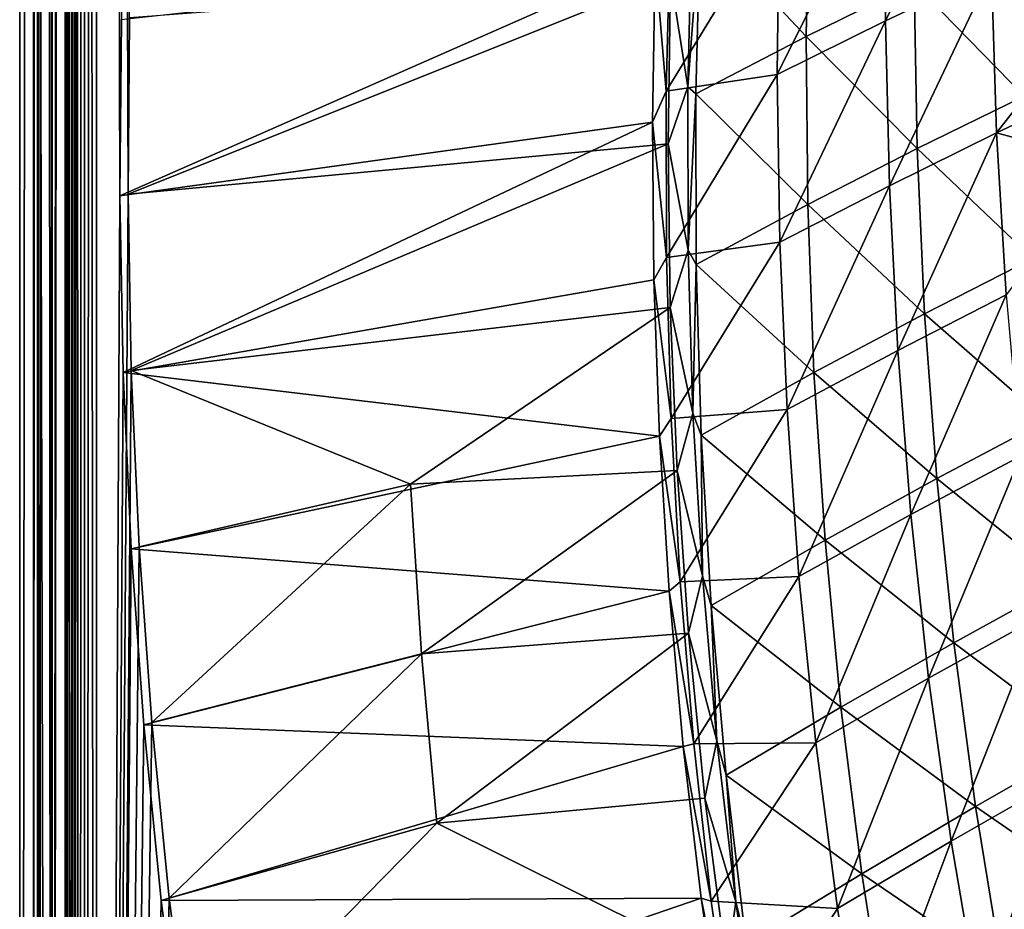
# Model space of a CAD drawing. Header units: metres. Extents: x 0 to 1400, y -1400 to 0.
# Tile 30 of 256: x 0 to 93, y -938 to -854. Entities that reach past the tile are written whole.
import ezdxf

# ---------------------------------------------------------------- set-up
doc = ezdxf.new("R2010")
doc.units = ezdxf.units.M

msp = doc.modelspace()

# ---------------------------------------------------------------- linework, layer by layer
at = {"layer": 'None'}
for points in [[(1.294015, -11.242748, -5.865956), (0, -9.948733, -80), (0, -1291.388062, -80)], [(2.999543, -9.948733, -80.052361), (2.999513, -1291.388062, -80.052353), (0, -9.948733, -80)], [(2.999513, -1291.388062, -80.052353), (0, -1291.388062, -80), (0, -9.948733, -80)], [(2.999513, -1291.388062, -80.052353), (2.999543, -9.948733, -80.052361), (4.293558, -11.242748, -5.918313)], [(1.294015, -1290.58252, -5.865956), (1.294015, -11.242748, -5.865956), (0, -1291.388062, -80)], [(1.294015, -11.242748, -5.865956), (1.294015, -1290.58252, -5.865956), (1.453122, -11.242748, -4.597182)], [(1.294015, -1290.58252, -5.865956), (1.777908, -1290.58252, -3.61353), (1.453122, -11.242748, -4.597182)], [(1.777908, -1290.58252, -3.61353), (1.77788, -11.242748, -3.613594), (1.453122, -11.242748, -4.597182)], [(2.336057, -11.242748, -2.598887), (1.77788, -11.242748, -3.613594), (1.777908, -1290.58252, -3.61353)], [(3.078628, -1290.58252, -1.712029), (2.336057, -11.242748, -2.598887), (1.777908, -1290.58252, -3.61353)], [(3.078628, -1290.58252, -1.712029), (3.078723, -11.242748, -1.711936), (2.336057, -11.242748, -2.598887)], [(4.293558, -1290.58252, -5.918313), (2.999513, -1291.388062, -80.052353), (4.293558, -11.242748, -5.918313)], [(5.002484, -1290.58252, -0.444609), (3.9785, -11.242748, -0.984864), (3.078628, -1290.58252, -1.712029)], [(3.9785, -11.242748, -0.984864), (3.078723, -11.242748, -1.711936), (3.078628, -1290.58252, -1.712029)], [(5.002794, -11.242748, -0.444482), (3.9785, -11.242748, -0.984864), (5.002484, -1290.58252, -0.444609)], [(4.293558, -1290.58252, -5.918313), (4.293558, -11.242748, -5.918313), (4.359362, -1290.58252, -5.346294)], [(4.293558, -11.242748, -5.918313), (4.534307, -11.242748, -4.797701), (4.359362, -1290.58252, -5.346294)], [(4.534307, -11.242748, -4.797701), (4.534304, -1290.58252, -4.79771), (4.359362, -1290.58252, -5.346294)], [(4.811808, -1290.58252, -4.293189), (4.534304, -1290.58252, -4.79771), (4.534307, -11.242748, -4.797701)], [(5.181449, -11.242748, -3.851689), (4.811808, -1290.58252, -4.293189), (4.534307, -11.242748, -4.797701)], [(5.181445, -1290.58252, -3.851693), (4.811808, -1290.58252, -4.293189), (5.181449, -11.242748, -3.851689)], [(5.991898, -11.242748, -0.13694), (5.002484, -1290.58252, -0.444609), (7.262993, -1290.58252)], [(5.991898, -11.242748, -0.13694), (5.002794, -11.242748, -0.444482), (5.002484, -1290.58252, -0.444609)], [(5.629323, -1290.58252, -3.489816), (5.181445, -1290.58252, -3.851693), (5.181449, -11.242748, -3.851689)], [(5.629323, -1290.58252, -3.489816), (5.181449, -11.242748, -3.851689), (6.138612, -11.242748, -3.221156)], [(6.138608, -1290.58252, -3.221157), (5.629323, -1290.58252, -3.489816), (6.138612, -11.242748, -3.221156)], [(7.263255, -11.242748), (5.991898, -11.242748, -0.13694), (7.262993, -1290.58252)], [(7.263255, -1290.58252, -3), (6.138608, -1290.58252, -3.221157), (7.263255, -11.242748, -3)], [(6.138608, -1290.58252, -3.221157), (6.138612, -11.242748, -3.221156), (7.263255, -11.242748, -3)], [(7.262993, -1290.58252), (10.26183, -870.310974), (7.263255, -11.242748)], [(10.26183, -870.310974), (10.405209, -853.625793), (7.263255, -11.242748)], [(9.628185, -853.758728, -3), (9.488518, -870.462952, -3), (7.263255, -11.242748, -3)], [(7.263255, -11.242748, -3), (9.488518, -870.462952, -3), (7.263255, -1290.58252, -3)], [(91.938126, -849.155884, -114.932251), (81.922829, -853.892395, -87.460335), (91.855171, -833.790649, -114.965607)], [(91.855171, -833.790649, -114.965607), (81.922829, -853.892395, -87.460335), (81.980247, -838.26416, -87.484108)], [(81.980247, -838.26416, -87.484108), (71.682571, -858.975769, -60.082912), (71.87191, -843.088501, -60.095062)], [(81.922829, -853.892395, -87.460335), (71.682571, -858.975769, -60.082912), (81.980247, -838.26416, -87.484108)], [(64.391884, -844.649109, -31.785652), (74.420204, -855.387146, -59.018074), (74.708633, -839.482422, -59.054874)], [(74.708633, -839.482422, -59.054874), (74.420204, -855.387146, -59.018074), (84.640869, -850.341919, -86.417603)], [(71.87191, -843.088501, -60.095062), (71.682571, -858.975769, -60.082912), (61.183929, -860.560181, -32.844124)], [(61.183929, -860.560181, -32.844124), (61.551311, -845.485901, -32.844215), (71.87191, -843.088501, -60.095062)], [(63.20845, -860.144165, -30.780207), (63.599377, -844.524231, -30.787363), (61.578701, -849.742126, -29.718563)], [(63.599377, -844.524231, -30.787363), (63.20845, -860.144165, -30.780207), (64.391884, -844.649109, -31.785652)], [(64.391884, -844.649109, -31.785652), (63.20845, -860.144165, -30.780207), (63.978935, -860.80957, -31.761114)], [(64.391884, -844.649109, -31.785652), (63.978935, -860.80957, -31.761114), (74.420204, -855.387146, -59.018074)], [(61.183929, -860.560181, -32.844124), (60.132584, -848.135803, -32.303001), (61.551311, -845.485901, -32.844215)], [(84.640869, -850.341919, -86.417603), (95.040352, -861.019897, -113.853088), (94.63414, -845.644165, -113.910347)], [(9.628185, -853.758728, -3), (60.132584, -848.135803, -32.303001), (9.488518, -870.462952, -3)], [(60.132584, -848.135803, -32.303001), (59.866234, -863.488464, -32.309959), (9.488518, -870.462952, -3)], [(59.866234, -863.488464, -32.309959), (60.132584, -848.135803, -32.303001), (61.183929, -860.560181, -32.844124)], [(82.288078, -869.503113, -87.437157), (81.922829, -853.892395, -87.460335), (91.938126, -849.155884, -114.932251)], [(82.288078, -869.503113, -87.437157), (91.938126, -849.155884, -114.932251), (92.435577, -864.502747, -114.899696)], [(92.435577, -864.502747, -114.899696), (91.938126, -849.155884, -114.932251), (102.00676, -852.270203, -142.475876)], [(61.354435, -865.531128, -29.725729), (61.578701, -849.742126, -29.718563), (10.26183, -870.310974)], [(10.26183, -870.310974), (61.578701, -849.742126, -29.718563), (10.405209, -853.625793)], [(61.354435, -865.531128, -29.725729), (63.20845, -860.144165, -30.780207), (61.578701, -849.742126, -29.718563)], [(74.420204, -855.387146, -59.018074), (84.912956, -865.983398, -86.369789), (84.640869, -850.341919, -86.417603)], [(84.640869, -850.341919, -86.417603), (84.912956, -865.983398, -86.369789), (95.040352, -861.019897, -113.853088)], [(102.376366, -859.806702, -142.456009), (92.435577, -864.502747, -114.899696), (102.00676, -852.270203, -142.475876)], [(71.924026, -874.845581, -60.071182), (71.682571, -858.975769, -60.082912), (81.922829, -853.892395, -87.460335)], [(71.924026, -874.845581, -60.071182), (81.922829, -853.892395, -87.460335), (82.288078, -869.503113, -87.437157)], [(63.978935, -860.80957, -31.761114), (74.566559, -871.289612, -58.981827), (74.420204, -855.387146, -59.018074)], [(74.420204, -855.387146, -59.018074), (74.566559, -871.289612, -58.981827), (84.912956, -865.983398, -86.369789)], [(71.682571, -858.975769, -60.082912), (61.209869, -876.303894, -32.844177), (61.183929, -860.560181, -32.844124)], [(61.209869, -876.303894, -32.844177), (71.682571, -858.975769, -60.082912), (71.924026, -874.845581, -60.071182)], [(92.435577, -864.502747, -114.899696), (102.376366, -859.806702, -142.456009), (102.849411, -867.335022, -142.436417)], [(61.209869, -876.303894, -32.844177), (59.866234, -863.488464, -32.309959), (61.183929, -860.560181, -32.844124)], [(63.243927, -875.589417, -30.773073), (63.20845, -860.144165, -30.780207), (61.354435, -865.531128, -29.725729)], [(63.20845, -860.144165, -30.780207), (63.243927, -875.589417, -30.773073), (63.978935, -860.80957, -31.761114)], [(63.978935, -860.80957, -31.761114), (63.243927, -875.589417, -30.773073), (64.008736, -876.966675, -31.736675)], [(63.978935, -860.80957, -31.761114), (64.008736, -876.966675, -31.736675), (74.566559, -871.289612, -58.981827)], [(84.912956, -865.983398, -86.369789), (95.873344, -876.379028, -113.796837), (95.040352, -861.019897, -113.853088)], [(9.488518, -870.462952, -3), (59.866234, -863.488464, -32.309959), (9.787195, -887.165039, -3)], [(59.866234, -863.488464, -32.309959), (60.004166, -878.417969, -32.316681), (9.787195, -887.165039, -3)], [(60.004166, -878.417969, -32.316681), (59.866234, -863.488464, -32.309959), (61.209869, -876.303894, -32.844177)], [(83.084587, -885.08374, -87.414619), (82.288078, -869.503113, -87.437157), (92.435577, -864.502747, -114.899696)], [(83.084587, -885.08374, -87.414619), (92.435577, -864.502747, -114.899696), (93.355606, -879.818726, -114.867996)], [(93.355606, -879.818726, -114.867996), (92.435577, -864.502747, -114.899696), (102.849411, -867.335022, -142.436417)], [(10.556255, -886.99408), (61.354435, -865.531128, -29.725729), (10.26183, -870.310974)], [(61.56205, -881.017883, -29.73271), (61.354435, -865.531128, -29.725729), (10.556255, -886.99408)], [(61.56205, -881.017883, -29.73271), (63.243927, -875.589417, -30.773073), (61.354435, -865.531128, -29.725729)], [(74.566559, -871.289612, -58.981827), (85.620499, -881.609314, -86.322777), (84.912956, -865.983398, -86.369789)], [(84.912956, -865.983398, -86.369789), (85.620499, -881.609314, -86.322777), (95.873344, -876.379028, -113.796837)], [(72.605347, -890.684814, -60.059891), (71.924026, -874.845581, -60.071182), (82.288078, -869.503113, -87.437157)], [(72.605347, -890.684814, -60.059891), (82.288078, -869.503113, -87.437157), (83.084587, -885.08374, -87.414619)], [(10.556255, -886.99408), (10.26183, -870.310974), (7.262993, -1290.58252)], [(9.488518, -870.462952, -3), (9.787195, -887.165039, -3), (7.263255, -1290.58252, -3)], [(64.008736, -876.966675, -31.736675), (75.15696, -887.176392, -58.946228), (74.566559, -871.289612, -58.981827)], [(74.566559, -871.289612, -58.981827), (75.15696, -887.176392, -58.946228), (85.620499, -881.609314, -86.322777)], [(61.641693, -891.524719, -32.844372), (61.209869, -876.303894, -32.844177), (71.924026, -874.845581, -60.071182)], [(63.706974, -891.007874, -30.7659), (63.243927, -875.589417, -30.773073), (61.56205, -881.017883, -29.73271)], [(61.641693, -891.524719, -32.844372), (71.924026, -874.845581, -60.071182), (72.605347, -890.684814, -60.059891)], [(63.243927, -875.589417, -30.773073), (63.706974, -891.007874, -30.7659), (64.008736, -876.966675, -31.736675)], [(61.641693, -891.524719, -32.844372), (60.004166, -878.417969, -32.316681), (61.209869, -876.303894, -32.844177)], [(85.620499, -881.609314, -86.322777), (97.141418, -891.708801, -113.74173), (95.873344, -876.379028, -113.796837)], [(64.008736, -876.966675, -31.736675), (63.706974, -891.007874, -30.7659), (64.490921, -893.106812, -31.71242)], [(64.008736, -876.966675, -31.736675), (64.490921, -893.106812, -31.71242), (75.15696, -887.176392, -58.946228)], [(9.787195, -887.165039, -3), (60.004166, -878.417969, -32.316681), (60.534786, -893.205811, -32.32328)], [(60.534786, -893.205811, -32.32328), (60.004166, -878.417969, -32.316681), (61.641693, -891.524719, -32.844372)], [(84.320976, -900.621338, -87.392761), (83.084587, -885.08374, -87.414619), (93.355606, -879.818726, -114.867996)], [(84.320976, -900.621338, -87.392761), (93.355606, -879.818726, -114.867996), (94.706284, -895.091431, -114.837204)], [(36.981663, -897.732361, -14.918946), (61.56205, -881.017883, -29.73271), (10.556255, -886.99408)], [(62.198635, -896.43457, -29.739597), (61.56205, -881.017883, -29.73271), (36.981663, -897.732361, -14.918946)], [(62.198635, -896.43457, -29.739597), (63.706974, -891.007874, -30.7659), (61.56205, -881.017883, -29.73271)], [(75.15696, -887.176392, -58.946228), (86.772316, -897.206604, -86.276703), (85.620499, -881.609314, -86.322777)], [(85.620499, -881.609314, -86.322777), (86.772316, -897.206604, -86.276703), (97.141418, -891.708801, -113.74173)], [(73.735588, -906.480408, -60.049057), (72.605347, -890.684814, -60.059891), (83.084587, -885.08374, -87.414619)], [(73.735588, -906.480408, -60.049057), (83.084587, -885.08374, -87.414619), (84.320976, -900.621338, -87.392761)], [(11.297174, -903.663391), (10.556255, -886.99408), (7.262993, -1290.58252)], [(7.263255, -1290.58252, -3), (9.787195, -887.165039, -3), (10.532903, -903.853088, -3)], [(9.787195, -887.165039, -3), (60.534786, -893.205811, -32.32328), (10.532903, -903.853088, -3)], [(36.981663, -897.732361, -14.918946), (10.556255, -886.99408), (11.297174, -903.663391)], [(64.490921, -893.106812, -31.71242), (76.200684, -903.034119, -58.911373), (75.15696, -887.176392, -58.946228)], [(75.15696, -887.176392, -58.946228), (76.200684, -903.034119, -58.911373), (86.772316, -897.206604, -86.276703)], [(62.499001, -906.96991, -32.844852), (60.534786, -893.205811, -32.32328), (61.641693, -891.524719, -32.844372)], [(62.499001, -906.96991, -32.844852), (61.641693, -891.524719, -32.844372), (72.605347, -890.684814, -60.059891)], [(64.605721, -906.409424, -30.758682), (63.706974, -891.007874, -30.7659), (62.198635, -896.43457, -29.739597)], [(62.499001, -906.96991, -32.844852), (72.605347, -890.684814, -60.059891), (73.735588, -906.480408, -60.049057)], [(63.706974, -891.007874, -30.7659), (64.605721, -906.409424, -30.758682), (64.490921, -893.106812, -31.71242)], [(86.772316, -897.206604, -86.276703), (98.852455, -906.995605, -113.687912), (97.141418, -891.708801, -113.74173)], [(60.534786, -893.205811, -32.32328), (61.455772, -907.858948, -32.329754), (10.532903, -903.853088, -3)], [(61.455772, -907.858948, -32.329754), (60.534786, -893.205811, -32.32328), (62.499001, -906.96991, -32.844852)], [(64.490921, -893.106812, -31.71242), (64.605721, -906.409424, -30.758682), (65.435143, -909.21637, -31.688429)], [(64.490921, -893.106812, -31.71242), (65.435143, -909.21637, -31.688429), (76.200684, -903.034119, -58.911373)], [(86.005852, -916.103149, -87.371613), (84.320976, -900.621338, -87.392761), (94.706284, -895.091431, -114.837204)], [(86.005852, -916.103149, -87.371613), (94.706284, -895.091431, -114.837204), (96.495689, -910.308411, -114.807381)], [(38.009708, -913.808228, -14.918946), (62.198635, -896.43457, -29.739597), (36.981663, -897.732361, -14.918946)], [(63.27351, -911.844849, -29.746403), (62.198635, -896.43457, -29.739597), (38.009708, -913.808228, -14.918946)], [(63.27351, -911.844849, -29.746403), (64.605721, -906.409424, -30.758682), (62.198635, -896.43457, -29.739597)], [(12.493146, -920.306213), (36.981663, -897.732361, -14.918946), (11.297174, -903.663391)], [(38.009708, -913.808228, -14.918946), (36.981663, -897.732361, -14.918946), (12.493146, -920.306213)], [(76.200684, -903.034119, -58.911373), (88.376831, -912.76123, -86.231682), (86.772316, -897.206604, -86.276703)], [(86.772316, -897.206604, -86.276703), (88.376831, -912.76123, -86.231682), (98.852455, -906.995605, -113.687912)], [(75.323807, -922.219238, -60.038696), (73.735588, -906.480408, -60.049057), (84.320976, -900.621338, -87.392761)], [(75.323807, -922.219238, -60.038696), (84.320976, -900.621338, -87.392761), (86.005852, -916.103149, -87.371613)], [(12.493146, -920.306213), (11.297174, -903.663391), (7.262993, -1290.58252)], [(65.435143, -909.21637, -31.688429), (77.706604, -918.848389, -58.877357), (76.200684, -903.034119, -58.911373)], [(76.200684, -903.034119, -58.911373), (77.706604, -918.848389, -58.877357), (88.376831, -912.76123, -86.231682)], [(10.532903, -903.853088, -3), (11.734195, -920.514526, -3), (7.263255, -1290.58252, -3)], [(10.532903, -903.853088, -3), (61.455772, -907.858948, -32.329754), (11.734195, -920.514526, -3)], [(63.781658, -922.330322, -32.845612), (62.499001, -906.96991, -32.844852), (73.735588, -906.480408, -60.049057)], [(65.974571, -922.04425, -30.751307), (64.605721, -906.409424, -30.758682), (63.27351, -911.844849, -29.746403)], [(63.781658, -922.330322, -32.845612), (73.735588, -906.480408, -60.049057), (75.323807, -922.219238, -60.038696)], [(64.605721, -906.409424, -30.758682), (65.974571, -922.04425, -30.751307), (65.435143, -909.21637, -31.688429)], [(63.781658, -922.330322, -32.845612), (61.455772, -907.858948, -32.329754), (62.499001, -906.96991, -32.844852)], [(88.376831, -912.76123, -86.231682), (101.01313, -922.222717, -113.635529), (98.852455, -906.995605, -113.687912)], [(61.455772, -907.858948, -32.329754), (62.785152, -922.570496, -32.336174), (11.734195, -920.514526, -3)], [(62.785152, -922.570496, -32.336174), (61.455772, -907.858948, -32.329754), (63.781658, -922.330322, -32.845612)], [(65.435143, -909.21637, -31.688429), (65.974571, -922.04425, -30.751307), (66.850624, -925.280579, -31.664791)], [(65.435143, -909.21637, -31.688429), (66.850624, -925.280579, -31.664791), (77.706604, -918.848389, -58.877357)], [(88.147812, -931.516418, -87.351227), (86.005852, -916.103149, -87.371613), (96.495689, -910.308411, -114.807381)], [(88.147812, -931.516418, -87.351227), (96.495689, -910.308411, -114.807381), (98.731895, -925.457214, -114.778587)], [(39.479824, -929.835571, -14.918946), (63.27351, -911.844849, -29.746403), (38.009708, -913.808228, -14.918946)], [(64.818878, -927.443787, -29.753201), (63.27351, -911.844849, -29.746403), (39.479824, -929.835571, -14.918946)], [(64.818878, -927.443787, -29.753201), (65.974571, -922.04425, -30.751307), (63.27351, -911.844849, -29.746403)], [(77.706604, -918.848389, -58.877357), (90.441216, -928.255981, -86.187836), (88.376831, -912.76123, -86.231682)], [(88.376831, -912.76123, -86.231682), (90.441216, -928.255981, -86.187836), (101.01313, -922.222717, -113.635529)], [(14.152526, -936.909119), (38.009708, -913.808228, -14.918946), (12.493146, -920.306213)], [(39.479824, -929.835571, -14.918946), (38.009708, -913.808228, -14.918946), (14.152526, -936.909119)], [(77.379074, -937.888245, -60.028831), (75.323807, -922.219238, -60.038696), (86.005852, -916.103149, -87.371613)], [(77.379074, -937.888245, -60.028831), (86.005852, -916.103149, -87.371613), (88.147812, -931.516418, -87.351227)], [(66.850624, -925.280579, -31.664791), (79.682327, -934.601624, -58.84428), (77.706604, -918.848389, -58.877357)], [(77.706604, -918.848389, -58.877357), (79.682327, -934.601624, -58.84428), (90.441216, -928.255981, -86.187836)], [(7.262993, -1290.58252), (14.152526, -936.909119), (12.493146, -920.306213)], [(11.734195, -920.514526, -3), (13.399429, -937.136047, -3), (7.263255, -1290.58252, -3)], [(11.734195, -920.514526, -3), (62.785152, -922.570496, -32.336174), (13.399429, -937.136047, -3)], [(65.442078, -937.190552, -32.846249), (63.781658, -922.330322, -32.845612), (75.323807, -922.219238, -60.038696)], [(67.759186, -937.259583, -30.744083), (65.974571, -922.04425, -30.751307), (64.818878, -927.443787, -29.753201)], [(65.442078, -937.190552, -32.846249), (75.323807, -922.219238, -60.038696), (77.379074, -937.888245, -60.028831)], [(65.974571, -922.04425, -30.751307), (67.759186, -937.259583, -30.744083), (66.850624, -925.280579, -31.664791)], [(90.441216, -928.255981, -86.187836), (103.629875, -937.372864, -113.584732), (101.01313, -922.222717, -113.635529)], [(62.785152, -922.570496, -32.336174), (64.481834, -936.921631, -32.34235), (13.399429, -937.136047, -3)], [(65.442078, -937.190552, -32.846249), (62.785152, -922.570496, -32.336174), (63.781658, -922.330322, -32.845612)], [(64.481834, -936.921631, -32.34235), (62.785152, -922.570496, -32.336174), (65.442078, -937.190552, -32.846249)], [(66.850624, -925.280579, -31.664791), (67.759186, -937.259583, -30.744083), (68.745331, -941.281555, -31.6416)], [(66.850624, -925.280579, -31.664791), (68.745331, -941.281555, -31.6416), (79.682327, -934.601624, -58.84428)], [(90.755463, -946.848389, -87.331642), (88.147812, -931.516418, -87.351227), (98.731895, -925.457214, -114.778587)], [(90.755463, -946.848389, -87.331642), (98.731895, -925.457214, -114.778587), (101.422981, -940.52533, -114.75087)], [(66.897583, -943.466797, -29.760069), (64.818878, -927.443787, -29.753201), (39.479824, -929.835571, -14.918946)], [(66.897583, -943.466797, -29.760069), (67.759186, -937.259583, -30.744083), (64.818878, -927.443787, -29.753201)], [(79.682327, -934.601624, -58.84428), (92.972412, -943.672974, -86.145309), (90.441216, -928.255981, -86.187836)], [(90.441216, -928.255981, -86.187836), (92.972412, -943.672974, -86.145309), (103.629875, -937.372864, -113.584732)], [(16.283424, -953.458191), (39.479824, -929.835571, -14.918946), (14.152526, -936.909119)], [(66.897583, -943.466797, -29.760069), (39.479824, -929.835571, -14.918946), (16.283424, -953.458191)], [(79.910431, -953.474365, -60.019478), (77.379074, -937.888245, -60.028831), (88.147812, -931.516418, -87.351227)], [(79.910431, -953.474365, -60.019478), (88.147812, -931.516418, -87.351227), (90.755463, -946.848389, -87.331642)], [(68.745331, -941.281555, -31.6416), (82.135216, -950.275513, -58.812237), (79.682327, -934.601624, -58.84428)], [(79.682327, -934.601624, -58.84428), (82.135216, -950.275513, -58.812237), (92.972412, -943.672974, -86.145309)], [(16.283424, -953.458191), (14.152526, -936.909119), (7.262993, -1290.58252)], [(7.263255, -1290.58252, -3), (13.399429, -937.136047, -3), (15.536694, -953.703369, -3)], [(13.399429, -937.136047, -3), (64.481834, -936.921631, -32.34235), (15.536694, -953.703369, -3)], [(64.481834, -936.921631, -32.34235), (67.127785, -954.593689, -32.349815), (15.536694, -953.703369, -3)], [(67.127785, -954.593689, -32.349815), (64.481834, -936.921631, -32.34235), (67.676514, -953.005371, -32.846485)], [(67.676514, -953.005371, -32.846485), (64.481834, -936.921631, -32.34235), (65.442078, -937.190552, -32.846249)], [(67.676514, -953.005371, -32.846485), (65.442078, -937.190552, -32.846249), (77.379074, -937.888245, -60.028831)], [(69.24704, -947.694763, -30.739103), (67.759186, -937.259583, -30.744083), (66.897583, -943.466797, -29.760069)], [(67.676514, -953.005371, -32.846485), (77.379074, -937.888245, -60.028831), (79.910431, -953.474365, -60.019478)], [(67.759186, -937.259583, -30.744083), (69.24704, -947.694763, -30.739103), (68.745331, -941.281555, -31.6416)], [(92.972412, -943.672974, -86.145309), (106.709122, -952.428833, -113.535675), (103.629875, -937.372864, -113.584732)]]:
    msp.add_3dface(points, dxfattribs=at)

doc.saveas('drawing.dxf')
